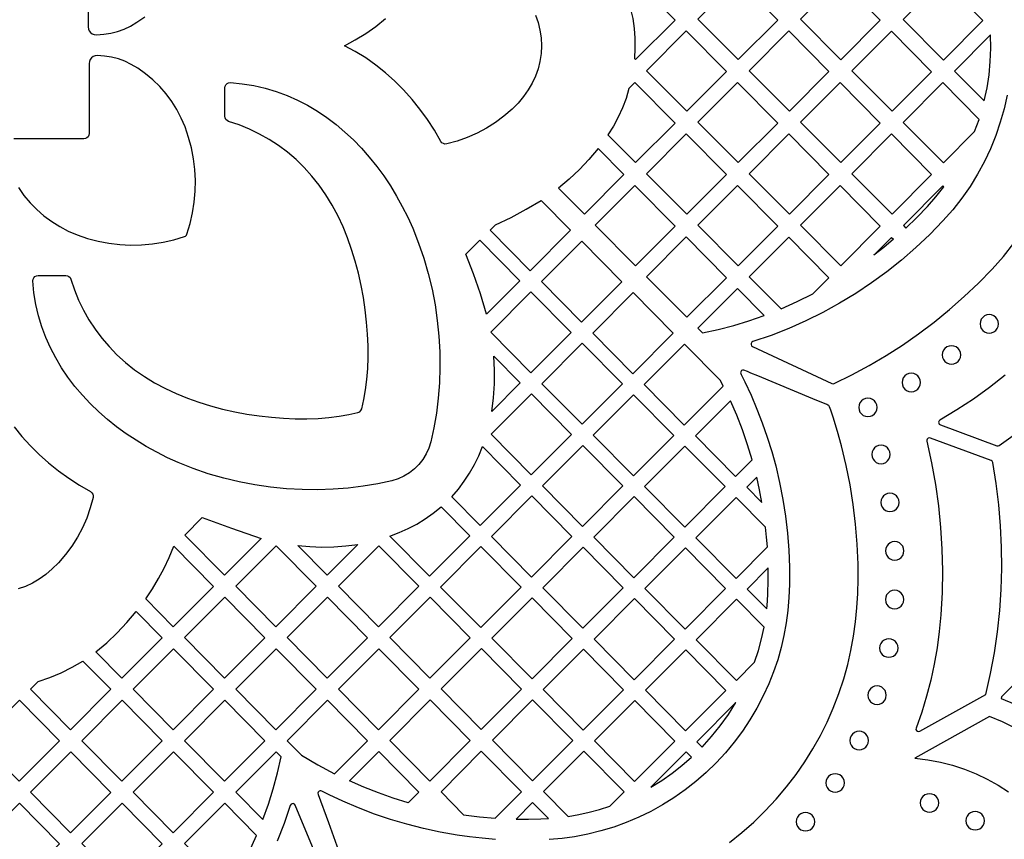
# Model space of a CAD drawing. Header units: millimetres. Extents: x -1358 to 1640, y -1421 to -323.
# Tile 51 of 129: x -505 to -327, y -1016 to -868. Entities that reach past the tile are written whole.
import ezdxf

# ---------------------------------------------------------------- set-up
doc = ezdxf.new("R2010")
doc.units = ezdxf.units.MM
doc.layers.add('pattern', color=5, linetype='Continuous')

msp = doc.modelspace()

# ---------------------------------------------------------------- linework, layer by layer
at = {"layer": 'pattern'}
for points in [[(-492.42, -856.73), (-492.42, -869.36), (-492.37, -869.74), (-492.22, -870.09), (-491.99, -870.38), (-491.69, -870.6), (-491.34, -870.74), (-490.95, -870.78), (-489.62, -870.69), (-488.36, -870.49), (-487.14, -870.18), (-485.96, -869.75), (-484.81, -869.2), (-483.66, -868.52), (-482.24, -867.52)], [(-411.8, -867.26), (-411.35, -868.57), (-411.02, -869.92), (-410.82, -871.31), (-410.76, -872.74), (-410.82, -874.17), (-411.02, -875.56), (-411.35, -876.91), (-411.8, -878.22), (-412.39, -879.49), (-413.11, -880.72), (-413.95, -881.91), (-414.93, -883.07), (-416.04, -884.18), (-417.51, -885.45), (-419.05, -886.6), (-420.66, -887.62), (-422.34, -888.52), (-424.1, -889.28), (-425.92, -889.93), (-427.82, -890.44), (-428.13, -890.46), (-428.42, -890.38), (-428.68, -890.22), (-428.87, -889.98), (-430.04, -887.98), (-431.3, -886.05), (-432.64, -884.19), (-434.06, -882.42), (-435.57, -880.72), (-437.16, -879.12), (-438.82, -877.62), (-440.57, -876.23), (-442.39, -874.95), (-444.28, -873.79), (-446.25, -872.75), (-444.28, -871.71), (-442.38, -870.55), (-440.56, -869.27), (-438.82, -867.87)], [(-505, -898.28), (-504, -899.7), (-502.89, -901.03), (-501.68, -902.26), (-500.39, -903.4), (-499, -904.43), (-497.54, -905.34), (-496.01, -906.14), (-494.41, -906.82), (-492.53, -907.46), (-490.62, -907.96), (-488.68, -908.33), (-486.73, -908.57), (-484.77, -908.67), (-482.81, -908.63), (-480.85, -908.46), (-478.91, -908.16), (-476.98, -907.72), (-475.08, -907.14), (-474.88, -907.04), (-474.73, -906.9), (-474.64, -906.7), (-474.06, -904.8), (-473.62, -902.87), (-473.32, -900.93), (-473.15, -898.97), (-473.11, -897.01), (-473.21, -895.05), (-473.45, -893.1), (-473.81, -891.16), (-474.32, -889.25), (-474.96, -887.37), (-475.64, -885.77), (-476.44, -884.24), (-477.35, -882.78), (-478.38, -881.39), (-479.52, -880.1), (-480.75, -878.89), (-482.08, -877.78), (-483.5, -876.78), (-484.65, -876.1), (-485.8, -875.55), (-486.98, -875.12), (-488.2, -874.81), (-489.46, -874.6), (-490.79, -874.51), (-491.18, -874.56), (-491.53, -874.7), (-491.83, -874.92), (-492.06, -875.21), (-492.21, -875.56), (-492.26, -875.94), (-492.26, -888.57), (-492.31, -888.87), (-492.45, -889.13), (-492.65, -889.33), (-492.91, -889.47), (-493.21, -889.52), (-505.84, -889.52)], [(-326.82, -881.66), (-327.37, -884.11), (-328.05, -886.54), (-328.87, -888.94), (-329.82, -891.3), (-330.91, -893.61), (-332.14, -895.87), (-333.49, -898.08), (-334.99, -900.23), (-336.61, -902.3), (-338.38, -904.3), (-340.77, -906.76), (-343.26, -909.11), (-345.84, -911.35), (-348.51, -913.48), (-351.27, -915.48), (-354.1, -917.37), (-357.02, -919.14), (-360.01, -920.78), (-363.07, -922.29), (-366.19, -923.67), (-369.37, -924.93), (-372.62, -926.04), (-372.82, -926.17), (-372.93, -926.36), (-372.94, -926.58), (-372.86, -926.78), (-372.68, -926.93), (-358.39, -933.59), (-358.19, -933.64), (-357.99, -933.59), (-354.81, -932.03), (-351.7, -930.36), (-348.65, -928.56), (-345.68, -926.66), (-342.78, -924.64), (-339.96, -922.52), (-337.22, -920.29), (-334.57, -917.95), (-332.01, -915.52), (-329.53, -912.98), (-327.49, -910.7), (-325.6, -908.34)], [(-376.85, -1016.29), (-374.62, -1014.51), (-372.47, -1012.61), (-370.41, -1010.6), (-368.44, -1008.48), (-366.57, -1006.27), (-364.86, -1004.02), (-363.27, -1001.74), (-361.81, -999.41), (-360.48, -997.03), (-359.26, -994.58), (-358.15, -992.06), (-357.16, -989.46), (-356.27, -986.78), (-355.55, -984.23), (-354.96, -981.68), (-354.49, -979.12), (-354.14, -976.56), (-353.88, -973.99), (-353.73, -971.4), (-353.67, -968.79), (-353.68, -966.15), (-353.83, -962.53), (-354.12, -958.96), (-354.54, -955.4), (-355.11, -951.87), (-355.82, -948.35), (-356.67, -944.84), (-357.39, -942.25), (-358.19, -939.68), (-358.61, -938.41), (-358.83, -937.78), (-358.96, -937.58), (-359.13, -937.47), (-359.34, -937.39), (-361.82, -936.36), (-371.77, -932.24), (-373.01, -931.72), (-373.63, -931.45), (-374.26, -931.21), (-374.5, -931.19), (-374.68, -931.27), (-374.81, -931.47), (-374.86, -931.65), (-374.84, -931.81), (-374.77, -931.95), (-374.69, -932.1), (-374.1, -933.3), (-372.96, -935.72), (-371.91, -938.19), (-370.94, -940.71), (-370.05, -943.25), (-369.25, -945.82), (-368.53, -948.43), (-367.82, -951.46), (-367.22, -954.48), (-366.75, -957.51), (-366.4, -960.55), (-366.17, -963.6), (-366.06, -966.68), (-366.06, -969.79), (-366.16, -972.16), (-366.35, -974.47), (-366.64, -976.74), (-367.04, -978.98), (-367.55, -981.18), (-368.17, -983.37), (-368.91, -985.54), (-369.77, -987.7), (-370.76, -989.86), (-371.9, -992.06), (-373.16, -994.19), (-374.53, -996.25), (-376.01, -998.23), (-377.59, -1000.13), (-379.27, -1001.94), (-381.04, -1003.67), (-382.91, -1005.29), (-384.86, -1006.82), (-386.86, -1008.22), (-388.92, -1009.5), (-391.04, -1010.67), (-393.22, -1011.73), (-395.45, -1012.68), (-397.72, -1013.5), (-400.04, -1014.21), (-402.4, -1014.79), (-404.79, -1015.26), (-407.02, -1015.56), (-409.34, -1015.77)], [(-327.19, -932.12), (-329.99, -934.31), (-332.88, -936.39), (-335.86, -938.35), (-338.93, -940.2), (-339.09, -940.35), (-339.16, -940.55), (-339.14, -940.75), (-339.04, -940.93), (-338.85, -941.06), (-328.68, -944.81), (-328.45, -944.84), (-328.24, -944.76), (-325.29, -942.69)], [(-505.75, -941.38), (-504.35, -943.12), (-502.85, -944.79), (-501.25, -946.38), (-499.55, -947.88), (-497.77, -949.31), (-495.91, -950.65), (-493.98, -951.91), (-491.99, -953.08), (-491.74, -953.27), (-491.58, -953.53), (-491.5, -953.82), (-491.52, -954.13), (-492.04, -956.02), (-492.68, -957.85), (-493.45, -959.6), (-494.34, -961.28), (-495.36, -962.89), (-496.51, -964.43), (-497.78, -965.9), (-498.9, -967.01), (-500.05, -967.99), (-501.24, -968.83), (-502.47, -969.55), (-503.74, -970.14), (-505.05, -970.59)], [(-325.38, -995.67), (-327.65, -994.57), (-329.99, -993.6), (-343.43, -1001.1), (-341.12, -1001.37), (-338.85, -1001.79), (-336.64, -1002.36), (-334.49, -1003.06), (-332.41, -1003.9), (-330.4, -1004.87), (-328.46, -1005.96), (-326.6, -1007.17)], [(-419.04, -1015.72), (-421.42, -1015.52), (-423.73, -1015.26), (-425.94, -1014.95), (-429, -1014.41), (-432.02, -1013.77), (-434.99, -1013.01), (-437.92, -1012.14), (-440.83, -1011.15), (-443.7, -1010.05), (-446.56, -1008.83), (-448.98, -1007.69), (-450.17, -1007.09), (-450.33, -1007.02), (-450.48, -1006.97), (-450.63, -1006.97), (-450.8, -1007.04), (-450.98, -1007.21), (-451.03, -1007.4), (-450.98, -1007.63), (-449.14, -1012.69), (-447.3, -1017.74)], [(-448.9, -1024.55), (-455.11, -1009.56), (-455.25, -1009.37), (-455.46, -1009.28), (-455.68, -1009.29), (-455.87, -1009.39), (-456, -1009.6), (-457.13, -1012.85), (-458.39, -1016.04)]]:
    msp.add_lwpolyline(points, dxfattribs=at)
for points in [[(-393.9, -860.8), (-395.74, -862.65), (-395.15, -864.39), (-394.67, -866.13), (-394.3, -867.87), (-394.05, -869.62), (-393.92, -871.39), (-393.89, -873.19), (-393.98, -875.03), (-393.77, -875.24), (-386.67, -868.12)], [(-375.27, -875.24), (-368.17, -868.12), (-375.41, -860.8), (-382.54, -867.95)], [(-356.78, -875.28), (-349.68, -868.16), (-356.91, -860.83), (-364.05, -867.99)], [(-338.29, -875.32), (-331.19, -868.19), (-338.42, -860.87), (-345.56, -868.03)], [(-391.79, -877.24), (-384.52, -884.52), (-377.42, -877.4), (-384.65, -870.08)], [(-358.93, -877.4), (-366.16, -870.08), (-373.3, -877.24), (-366.03, -884.52)], [(-347.54, -884.56), (-340.44, -877.44), (-347.67, -870.12), (-354.8, -877.27)], [(-330.95, -882.69), (-330.44, -880.33), (-330.08, -877.97), (-329.85, -875.6), (-329.76, -873.21), (-329.81, -870.79), (-336.31, -877.31)], [(-478.48, -934.52), (-476.55, -935.42), (-474.55, -936.24), (-472.48, -936.97), (-470.36, -937.63), (-468.2, -938.2), (-466.01, -938.69), (-463.81, -939.1), (-461.6, -939.44), (-459.41, -939.69), (-457.24, -939.86), (-455.11, -939.95), (-453.03, -939.96), (-451, -939.89), (-449.06, -939.74), (-447.2, -939.5), (-445.44, -939.19), (-443.8, -938.8), (-443.48, -938.67), (-443.26, -938.45), (-443.13, -938.13), (-442.73, -936.49), (-442.42, -934.73), (-442.19, -932.87), (-442.04, -930.92), (-441.97, -928.9), (-441.98, -926.82), (-442.07, -924.69), (-442.24, -922.52), (-442.49, -920.32), (-442.82, -918.12), (-443.23, -915.92), (-443.72, -913.73), (-444.3, -911.57), (-444.95, -909.45), (-445.68, -907.38), (-446.5, -905.37), (-447.4, -903.45), (-448.44, -901.48), (-449.58, -899.63), (-450.81, -897.87), (-452.11, -896.23), (-453.5, -894.69), (-454.97, -893.26), (-456.5, -891.94), (-458.11, -890.73), (-459.79, -889.63), (-461.53, -888.65), (-463.34, -887.77), (-465.2, -887.02), (-467.12, -886.37), (-467.12, -886.37), (-467.4, -886.24), (-467.61, -886.03), (-467.75, -885.76), (-467.8, -885.46), (-467.8, -880.35), (-467.74, -880.04), (-467.6, -879.77), (-467.38, -879.56), (-467.11, -879.43), (-466.79, -879.4), (-464.65, -879.59), (-462.56, -879.92), (-460.52, -880.38), (-458.53, -880.98), (-456.59, -881.69), (-454.7, -882.53), (-452.88, -883.48), (-451.1, -884.53), (-449.39, -885.69), (-447.74, -886.94), (-446.15, -888.29), (-444.62, -889.72), (-443.15, -891.23), (-441.76, -892.82), (-440.43, -894.48), (-439.16, -896.2), (-437.97, -897.99), (-436.85, -899.82), (-435.81, -901.71), (-434.84, -903.64), (-433.94, -905.61), (-432.87, -908.3), (-431.93, -911.03), (-431.13, -913.8), (-430.46, -916.6), (-429.92, -919.42), (-429.51, -922.26), (-429.23, -925.09), (-429.08, -927.91), (-429.05, -930.72), (-429.14, -933.5), (-429.35, -936.23), (-429.68, -938.92), (-430.13, -941.56), (-430.7, -944.12), (-431.04, -945.24), (-431.52, -946.29), (-432.12, -947.28), (-432.82, -948.17), (-433.63, -948.98), (-434.53, -949.68), (-435.51, -950.28), (-436.56, -950.76), (-437.68, -951.1), (-440.25, -951.67), (-442.88, -952.11), (-445.57, -952.44), (-448.3, -952.65), (-451.08, -952.75), (-453.88, -952.72), (-456.71, -952.56), (-459.54, -952.28), (-462.37, -951.87), (-465.19, -951.33), (-468, -950.67), (-470.77, -949.86), (-473.5, -948.93), (-476.18, -947.85), (-478.14, -946.96), (-480.07, -945.99), (-481.95, -944.95), (-483.79, -943.83), (-485.57, -942.65), (-487.29, -941.39), (-488.94, -940.06), (-490.53, -938.67), (-492.04, -937.21), (-493.47, -935.69), (-494.81, -934.11), (-496.06, -932.46), (-497.22, -930.75), (-498.28, -928.99), (-499.23, -927.17), (-500.06, -925.29), (-500.78, -923.36), (-501.38, -921.38), (-501.85, -919.34), (-502.19, -917.26), (-502.39, -915.13), (-502.36, -914.81), (-502.23, -914.54), (-502.02, -914.32), (-501.75, -914.17), (-501.44, -914.12), (-496.46, -914.12), (-496.16, -914.17), (-495.89, -914.31), (-495.68, -914.52), (-495.55, -914.8), (-494.91, -916.72), (-494.15, -918.58), (-493.28, -920.38), (-492.29, -922.13), (-491.19, -923.8), (-489.98, -925.41), (-488.66, -926.95), (-487.24, -928.42), (-485.7, -929.8), (-484.05, -931.11), (-482.3, -932.34), (-480.44, -933.47)], [(-393.9, -879.36), (-394.99, -880.45), (-395.5, -882.24), (-396.13, -883.96), (-396.89, -885.61), (-397.77, -887.21), (-398.79, -888.77), (-393.77, -893.8), (-386.67, -886.68)], [(-375.27, -893.8), (-368.17, -886.68), (-375.41, -879.36), (-382.54, -886.52)], [(-349.68, -886.68), (-356.91, -879.36), (-364.05, -886.52), (-356.78, -893.81)], [(-332.68, -888.22), (-331.89, -886.01), (-338.42, -879.4), (-345.56, -886.55), (-338.29, -893.84)], [(-384.52, -903.09), (-377.42, -895.97), (-384.65, -888.64), (-391.79, -895.8)], [(-366.03, -903.09), (-358.93, -895.97), (-366.16, -888.64), (-373.29, -895.8)], [(-340.44, -895.97), (-347.67, -888.64), (-354.8, -895.8), (-347.54, -903.09)], [(-395.91, -895.97), (-400.53, -891.29), (-402.18, -893.22), (-403.91, -895.05), (-405.75, -896.77), (-407.69, -898.4), (-403.01, -903.09)], [(-393.77, -912.37), (-386.67, -905.25), (-393.9, -897.92), (-401.03, -905.08)], [(-375.27, -912.37), (-368.17, -905.25), (-375.41, -897.92), (-382.54, -905.08)], [(-364.05, -905.08), (-356.78, -912.37), (-349.68, -905.25), (-356.92, -897.92)], [(-345.52, -905.12), (-345.05, -905.59), (-343.07, -903.68), (-341.16, -901.71), (-339.65, -899.99), (-338.22, -898.18), (-338.41, -897.99)], [(-419.97, -905.95), (-419.03, -905.01), (-416.22, -903.67), (-413.47, -902.2), (-410.79, -900.6), (-405.48, -905.98), (-412.75, -913.27)], [(-420.64, -921.1), (-421.74, -917.45), (-422.99, -913.85), (-424.39, -910.31), (-421.87, -907.78), (-414.65, -915.1)], [(-396.23, -915.26), (-403.46, -907.94), (-410.72, -915.23), (-403.5, -922.55)], [(-384.52, -921.65), (-377.42, -914.53), (-384.65, -907.2), (-391.79, -914.36)], [(-367.56, -920.12), (-364.66, -918.83), (-361.81, -917.42), (-358.93, -914.53), (-366.16, -907.21), (-373.3, -914.36)], [(-347.32, -907.62), (-349.07, -909.08), (-350.87, -910.49), (-347.66, -907.27)], [(-405.4, -924.38), (-412.63, -917.06), (-419.89, -924.35), (-412.67, -931.67)], [(-401.48, -924.51), (-394.21, -917.22), (-386.99, -924.54), (-394.25, -931.83)], [(-381.69, -924.49), (-378.87, -923.86), (-376.09, -923.12), (-373.35, -922.28), (-370.63, -921.33), (-375.41, -916.49), (-382.54, -923.64)], [(-330.05, -924.52), (-329.61, -924.47), (-329.21, -924.3), (-328.87, -924.04), (-328.61, -923.7), (-328.44, -923.3), (-328.38, -922.86), (-328.44, -922.41), (-328.61, -922.01), (-328.87, -921.68), (-329.21, -921.42), (-329.61, -921.25), (-330.05, -921.19), (-330.49, -921.25), (-330.89, -921.42), (-331.23, -921.68), (-331.49, -922.01), (-331.65, -922.41), (-331.71, -922.86), (-331.65, -923.3), (-331.49, -923.7), (-331.23, -924.04), (-330.89, -924.3), (-330.49, -924.47)], [(-410.65, -933.63), (-403.38, -926.34), (-396.16, -933.66), (-403.43, -940.95)], [(-377.98, -934.06), (-378.49, -933.05), (-384.96, -926.5), (-392.23, -933.79), (-385, -941.11)], [(-336.85, -930.12), (-336.4, -930.06), (-336.01, -929.9), (-335.67, -929.63), (-335.41, -929.3), (-335.24, -928.9), (-335.18, -928.46), (-335.24, -928.01), (-335.41, -927.61), (-335.67, -927.28), (-336.01, -927.01), (-336.4, -926.85), (-336.85, -926.79), (-337.29, -926.85), (-337.69, -927.01), (-338.03, -927.28), (-338.29, -927.61), (-338.45, -928.01), (-338.51, -928.46), (-338.45, -928.9), (-338.29, -929.3), (-338.03, -929.63), (-337.69, -929.9), (-337.29, -930.06)], [(-419.71, -938.64), (-419.38, -936.15), (-419.21, -933.67), (-419.2, -931.18), (-419.33, -928.68), (-414.58, -933.49)], [(-344.09, -935.08), (-343.65, -935.02), (-343.25, -934.85), (-342.91, -934.59), (-342.65, -934.26), (-342.48, -933.86), (-342.42, -933.41), (-342.48, -932.97), (-342.65, -932.57), (-342.91, -932.23), (-343.25, -931.97), (-343.65, -931.81), (-344.09, -931.75), (-344.53, -931.81), (-344.93, -931.97), (-345.27, -932.23), (-345.53, -932.57), (-345.7, -932.97), (-345.76, -933.41), (-345.7, -933.86), (-345.53, -934.26), (-345.27, -934.59), (-344.93, -934.85), (-344.53, -935.02)], [(-419.82, -942.75), (-412.55, -935.46), (-405.33, -942.78), (-412.6, -950.07)], [(-401.4, -942.91), (-394.13, -935.62), (-386.91, -942.94), (-394.18, -950.23)], [(-375.76, -950.35), (-372.77, -947.35), (-373.6, -944.64), (-374.53, -941.97), (-375.56, -939.33), (-376.69, -936.73), (-382.98, -943.03)], [(-351.91, -939.57), (-351.46, -939.51), (-351.07, -939.34), (-350.73, -939.08), (-350.47, -938.74), (-350.3, -938.34), (-350.24, -937.9), (-350.3, -937.45), (-350.47, -937.06), (-350.73, -936.72), (-351.07, -936.46), (-351.46, -936.29), (-351.91, -936.23), (-352.35, -936.29), (-352.75, -936.46), (-353.09, -936.72), (-353.35, -937.06), (-353.51, -937.45), (-353.57, -937.9), (-353.51, -938.34), (-353.35, -938.74), (-353.09, -939.08), (-352.75, -939.34), (-352.35, -939.51)], [(-341.29, -943.99), (-340.43, -947.89), (-339.74, -951.77), (-339.19, -955.64), (-338.8, -959.52), (-338.56, -963.41), (-338.48, -967.32), (-338.54, -971.27), (-338.76, -975.25), (-339.04, -978.26), (-339.44, -981.23), (-339.95, -984.16), (-340.59, -987.06), (-341.34, -989.94), (-342.22, -992.8), (-343.23, -995.66), (-343.25, -995.9), (-343.17, -996.1), (-343, -996.25), (-342.78, -996.3), (-342.55, -996.24), (-330.66, -989.61), (-329.81, -985.86), (-329.11, -982.1), (-328.56, -978.31), (-328.16, -974.51), (-327.89, -970.7), (-327.78, -966.88), (-327.81, -963.06), (-327.99, -959.24), (-328.31, -955.43), (-328.79, -951.62), (-329.4, -947.84), (-329.5, -947.61), (-329.71, -947.48), (-340.66, -943.44), (-340.87, -943.41), (-341.06, -943.47), (-341.21, -943.6), (-341.29, -943.78)], [(-426.89, -953.99), (-425.71, -952.62), (-424.64, -951.21), (-423.68, -949.74), (-422.82, -948.21), (-422.05, -946.61), (-421.38, -944.92), (-414.5, -951.9), (-421.77, -959.18)], [(-410.57, -952.03), (-403.3, -944.74), (-396.08, -952.06), (-403.35, -959.34)], [(-392.15, -952.15), (-384.89, -944.86), (-377.66, -952.18), (-384.93, -959.47)], [(-349.55, -948.04), (-349.11, -947.98), (-348.71, -947.82), (-348.38, -947.55), (-348.12, -947.22), (-347.95, -946.82), (-347.89, -946.37), (-347.95, -945.93), (-348.12, -945.53), (-348.38, -945.2), (-348.71, -944.94), (-349.11, -944.77), (-349.55, -944.71), (-350, -944.77), (-350.4, -944.94), (-350.73, -945.2), (-350.99, -945.53), (-351.16, -945.93), (-351.22, -946.37), (-351.16, -946.82), (-350.99, -947.22), (-350.73, -947.55), (-350.4, -947.82), (-350, -947.98)], [(-371, -955.05), (-371.44, -952.76), (-371.95, -950.49), (-373.73, -952.28)], [(-419.74, -961.14), (-412.47, -953.86), (-405.25, -961.17), (-412.52, -968.46)], [(-386.83, -961.3), (-394.06, -953.98), (-401.32, -961.27), (-394.1, -968.59)], [(-370.03, -963.04), (-370.17, -961.25), (-370.36, -959.46), (-375.64, -954.11), (-382.91, -961.39), (-375.68, -968.71)], [(-347.93, -956.68), (-347.48, -956.62), (-347.09, -956.45), (-346.75, -956.19), (-346.49, -955.85), (-346.32, -955.46), (-346.26, -955.01), (-346.32, -954.57), (-346.49, -954.17), (-346.75, -953.83), (-347.09, -953.57), (-347.48, -953.4), (-347.93, -953.34), (-348.37, -953.4), (-348.77, -953.57), (-349.11, -953.83), (-349.37, -954.17), (-349.54, -954.57), (-349.6, -955.01), (-349.54, -955.46), (-349.37, -955.85), (-349.11, -956.19), (-348.77, -956.45), (-348.37, -956.62)], [(-438.05, -961.09), (-436.35, -960.46), (-434.73, -959.74), (-433.17, -958.91), (-431.68, -957.98), (-430.23, -956.94), (-428.83, -955.79), (-423.67, -961.01), (-430.94, -968.3)], [(-471.89, -957.76), (-466.59, -959.68), (-461.25, -961.52), (-467.86, -968.15), (-475.02, -960.9)], [(-477.11, -977.43), (-482.06, -972.4), (-480.86, -970.6), (-479.75, -968.75), (-478.74, -966.86), (-477.81, -964.92), (-476.97, -962.92), (-469.84, -970.14)], [(-465.83, -970.1), (-458.56, -962.82), (-451.34, -970.13), (-458.61, -977.42)], [(-454.67, -962.77), (-452.48, -962.97), (-450.31, -963.06), (-448.15, -963.02), (-445.98, -962.86), (-443.8, -962.57), (-449.36, -968.15)], [(-447.33, -970.1), (-440.07, -962.82), (-432.84, -970.13), (-440.11, -977.42)], [(-428.91, -970.26), (-421.65, -962.97), (-414.42, -970.29), (-421.69, -977.58)], [(-396.01, -970.42), (-403.23, -963.1), (-410.49, -970.39), (-403.27, -977.7)], [(-377.59, -970.54), (-384.81, -963.22), (-392.08, -970.51), (-384.86, -977.83)], [(-347.08, -965.41), (-346.63, -965.35), (-346.24, -965.19), (-345.9, -964.93), (-345.64, -964.59), (-345.47, -964.19), (-345.41, -963.75), (-345.47, -963.3), (-345.64, -962.91), (-345.9, -962.57), (-346.24, -962.31), (-346.63, -962.14), (-347.08, -962.08), (-347.52, -962.14), (-347.92, -962.31), (-348.26, -962.57), (-348.52, -962.91), (-348.68, -963.3), (-348.74, -963.75), (-348.68, -964.19), (-348.52, -964.59), (-348.26, -964.93), (-347.92, -965.19), (-347.52, -965.35)], [(-369.93, -971.43), (-369.86, -969.13), (-369.87, -966.83), (-373.66, -970.64), (-370.14, -974.21), (-370.01, -972.82)], [(-475.08, -979.38), (-467.81, -972.1), (-460.59, -979.41), (-467.86, -986.7)], [(-456.58, -979.38), (-449.32, -972.09), (-442.09, -979.41), (-449.36, -986.7)], [(-423.59, -979.41), (-430.82, -972.09), (-438.08, -979.38), (-430.86, -986.7)], [(-419.67, -979.5), (-412.4, -972.22), (-405.18, -979.53), (-412.44, -986.82)], [(-347.1, -974.19), (-346.66, -974.13), (-346.26, -973.96), (-345.92, -973.7), (-345.66, -973.36), (-345.49, -972.97), (-345.43, -972.52), (-345.49, -972.08), (-345.66, -971.68), (-345.92, -971.34), (-346.26, -971.08), (-346.66, -970.91), (-347.1, -970.85), (-347.54, -970.91), (-347.94, -971.08), (-348.28, -971.34), (-348.54, -971.68), (-348.71, -972.08), (-348.77, -972.52), (-348.71, -972.97), (-348.54, -973.36), (-348.28, -973.7), (-347.94, -973.96), (-347.54, -974.13)], [(-386.76, -979.66), (-393.98, -972.34), (-401.25, -979.63), (-394.03, -986.95)], [(-375.61, -987.07), (-372.33, -983.79), (-371.65, -981.71), (-371.09, -979.61), (-370.63, -977.47), (-375.57, -972.47), (-382.83, -979.76)], [(-491.05, -981.95), (-489.06, -980.29), (-487.19, -978.53), (-485.43, -976.66), (-483.76, -974.68), (-479.09, -979.42), (-486.36, -986.7)], [(-348.14, -982.91), (-347.7, -982.85), (-347.3, -982.69), (-346.96, -982.43), (-346.7, -982.09), (-346.53, -981.69), (-346.47, -981.25), (-346.53, -980.8), (-346.7, -980.41), (-346.96, -980.07), (-347.3, -979.81), (-347.7, -979.64), (-348.14, -979.58), (-348.58, -979.64), (-348.98, -979.81), (-349.32, -980.07), (-349.58, -980.41), (-349.75, -980.8), (-349.81, -981.25), (-349.75, -981.69), (-349.58, -982.09), (-349.32, -982.43), (-348.98, -982.69), (-348.58, -982.85)], [(-484.33, -988.66), (-477.06, -981.37), (-469.84, -988.69), (-477.11, -995.98)], [(-465.83, -988.66), (-458.57, -981.37), (-451.34, -988.69), (-458.61, -995.98)], [(-432.84, -988.69), (-440.07, -981.37), (-447.33, -988.66), (-440.11, -995.98)], [(-428.84, -988.62), (-421.57, -981.34), (-414.35, -988.65), (-421.61, -995.94)], [(-410.42, -988.75), (-403.15, -981.46), (-395.93, -988.78), (-403.2, -996.07)], [(-377.51, -988.9), (-384.74, -981.59), (-392, -988.87), (-384.78, -996.19)], [(-501.44, -987.28), (-499.33, -986.56), (-497.29, -985.71), (-495.31, -984.72), (-493.38, -983.59), (-488.34, -988.69), (-495.61, -995.98), (-502.83, -988.66)], [(-327.83, -990.04), (-327.9, -990.32), (-325.44, -991.39), (-323.06, -992.59), (-320.75, -993.92), (-318.51, -995.39), (-316.44, -993.32), (-323.8, -985.97)], [(-350.27, -991.43), (-349.82, -991.37), (-349.43, -991.2), (-349.09, -990.94), (-348.83, -990.6), (-348.66, -990.2), (-348.6, -989.76), (-348.66, -989.31), (-348.83, -988.92), (-349.09, -988.58), (-349.43, -988.32), (-349.82, -988.15), (-350.27, -988.09), (-350.71, -988.15), (-351.11, -988.32), (-351.45, -988.58), (-351.71, -988.92), (-351.87, -989.31), (-351.93, -989.76), (-351.87, -990.2), (-351.71, -990.6), (-351.45, -990.94), (-351.11, -991.2), (-350.71, -991.37)], [(-512.08, -997.94), (-504.81, -990.66), (-497.59, -997.97), (-504.86, -1005.26)], [(-486.36, -1005.26), (-479.09, -997.97), (-486.31, -990.65), (-493.58, -997.94)], [(-475.08, -997.94), (-467.82, -990.65), (-460.59, -997.97), (-467.86, -1005.25)], [(-456.58, -997.94), (-453.99, -1000.56), (-451.04, -1002.3), (-448.02, -1003.91), (-442.09, -997.97), (-449.32, -990.65)], [(-438.09, -997.9), (-430.82, -990.61), (-423.6, -997.93), (-430.86, -1005.22)], [(-419.59, -997.87), (-412.33, -990.58), (-405.1, -997.9), (-412.37, -1005.18)], [(-401.18, -997.99), (-393.91, -990.7), (-386.69, -998.02), (-393.95, -1005.31)], [(-381.8, -999.09), (-380.09, -997.21), (-378.51, -995.25), (-377.05, -993.2), (-375.71, -991.05), (-382.76, -998.12)], [(-353.48, -999.59), (-353.04, -999.53), (-352.64, -999.36), (-352.3, -999.1), (-352.04, -998.76), (-351.88, -998.36), (-351.82, -997.92), (-351.88, -997.47), (-352.04, -997.08), (-352.3, -996.74), (-352.64, -996.48), (-353.04, -996.31), (-353.48, -996.25), (-353.93, -996.31), (-354.32, -996.48), (-354.66, -996.74), (-354.92, -997.08), (-355.09, -997.47), (-355.15, -997.92), (-355.09, -998.36), (-354.92, -998.76), (-354.66, -999.1), (-354.32, -999.36), (-353.93, -999.53)], [(-495.61, -1014.54), (-488.34, -1007.25), (-495.56, -999.93), (-502.83, -1007.22)], [(-484.33, -1007.21), (-477.07, -999.93), (-469.84, -1007.24), (-477.11, -1014.53)], [(-460.94, -1012.17), (-459.95, -1009.39), (-459.06, -1006.59), (-458.29, -1003.75), (-457.63, -1000.88), (-458.57, -999.93), (-465.83, -1007.22)], [(-432.85, -1007.21), (-434.75, -1009.11), (-437.46, -1008.28), (-440.12, -1007.35), (-442.75, -1006.32), (-445.36, -1005.19), (-440.07, -999.89)], [(-428.84, -1007.14), (-424.77, -1011.27), (-421.92, -1011.64), (-419.06, -1011.9), (-414.35, -1007.17), (-421.58, -999.86)], [(-410.35, -1007.11), (-405.93, -1011.58), (-404.02, -1011.24), (-402.14, -1010.82), (-400.27, -1010.31), (-398.43, -1009.72), (-395.86, -1007.14), (-403.08, -999.82)], [(-384.66, -999.95), (-391, -1006.3), (-389.06, -1005.1), (-387.2, -1003.81), (-385.42, -1002.42), (-383.69, -1000.93)], [(-357.81, -1007.23), (-357.37, -1007.17), (-356.97, -1007), (-356.63, -1006.74), (-356.37, -1006.4), (-356.21, -1006), (-356.15, -1005.56), (-356.21, -1005.12), (-356.37, -1004.72), (-356.63, -1004.38), (-356.97, -1004.12), (-357.37, -1003.95), (-357.81, -1003.89), (-358.26, -1003.95), (-358.65, -1004.12), (-358.99, -1004.38), (-359.25, -1004.72), (-359.42, -1005.12), (-359.48, -1005.56), (-359.42, -1006), (-359.25, -1006.4), (-358.99, -1006.74), (-358.65, -1007), (-358.26, -1007.17)], [(-340.82, -1010.82), (-340.37, -1010.76), (-339.97, -1010.59), (-339.64, -1010.33), (-339.37, -1010), (-339.21, -1009.6), (-339.15, -1009.15), (-339.21, -1008.71), (-339.37, -1008.31), (-339.64, -1007.98), (-339.97, -1007.71), (-340.37, -1007.55), (-340.82, -1007.49), (-341.26, -1007.55), (-341.65, -1007.71), (-341.99, -1007.98), (-342.25, -1008.31), (-342.42, -1008.71), (-342.48, -1009.15), (-342.42, -1009.6), (-342.25, -1010), (-341.99, -1010.33), (-341.65, -1010.59), (-341.26, -1010.76)], [(-512.08, -1016.5), (-504.81, -1009.21), (-497.59, -1016.52), (-504.86, -1023.81)], [(-493.58, -1016.49), (-486.32, -1009.2), (-479.09, -1016.52), (-486.36, -1023.81)], [(-464.86, -1020.8), (-463.41, -1017.94), (-462.09, -1015.01), (-467.82, -1009.2), (-475.08, -1016.49), (-467.86, -1023.81)], [(-410.87, -1012.04), (-409.49, -1011.97), (-412.33, -1009.1), (-415.3, -1012.07), (-413.08, -1012.09)], [(-363.16, -1014.21), (-362.71, -1014.15), (-362.32, -1013.98), (-361.98, -1013.72), (-361.72, -1013.38), (-361.55, -1012.99), (-361.49, -1012.54), (-361.55, -1012.1), (-361.72, -1011.7), (-361.98, -1011.36), (-362.32, -1011.1), (-362.71, -1010.94), (-363.16, -1010.88), (-363.6, -1010.94), (-364, -1011.1), (-364.34, -1011.36), (-364.6, -1011.7), (-364.76, -1012.1), (-364.82, -1012.54), (-364.76, -1012.99), (-364.6, -1013.38), (-364.34, -1013.72), (-364, -1013.98), (-363.6, -1014.15)], [(-332.58, -1014.03), (-332.14, -1013.97), (-331.74, -1013.8), (-331.4, -1013.54), (-331.14, -1013.21), (-330.97, -1012.81), (-330.91, -1012.37), (-330.97, -1011.92), (-331.14, -1011.52), (-331.4, -1011.19), (-331.74, -1010.93), (-332.14, -1010.76), (-332.58, -1010.7), (-333.02, -1010.76), (-333.42, -1010.93), (-333.76, -1011.19), (-334.02, -1011.52), (-334.19, -1011.92), (-334.25, -1012.37), (-334.19, -1012.81), (-334.02, -1013.21), (-333.76, -1013.54), (-333.42, -1013.8), (-333.02, -1013.97)]]:
    msp.add_lwpolyline(points, close=True, dxfattribs=at)

doc.saveas('drawing.dxf')
